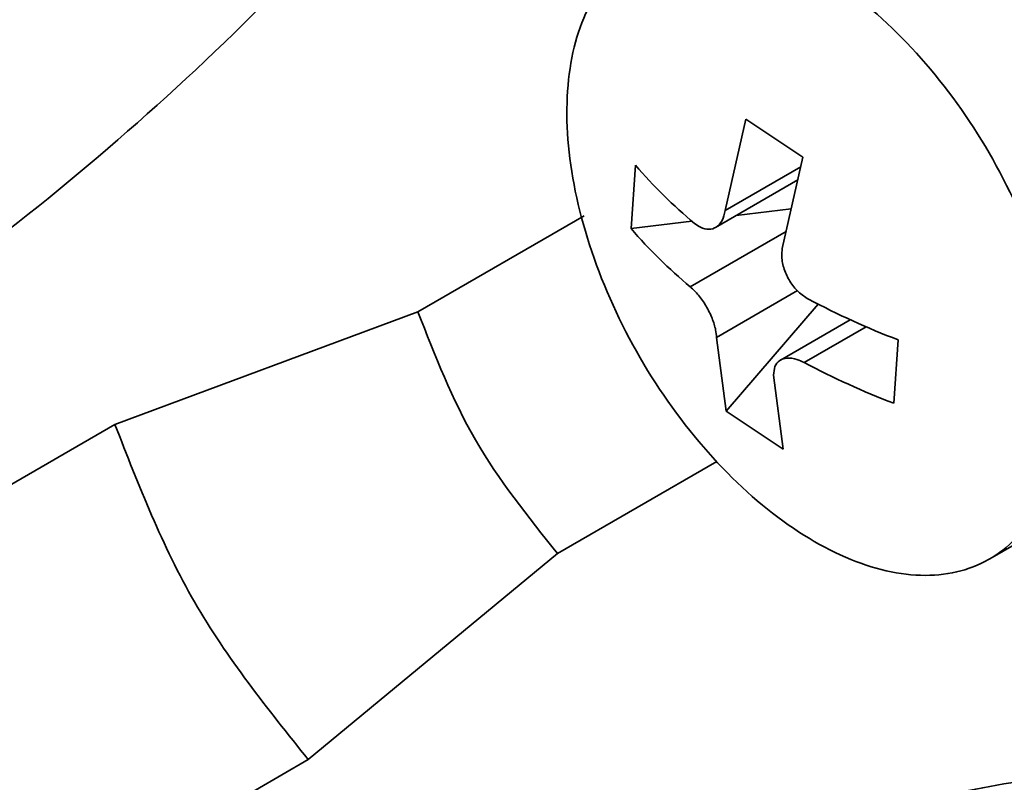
# Model space of a CAD drawing. Header units: millimetres. Extents: x 0 to 420, y 0 to 297.
# Tile 78 of 126: x 313.81 to 315.27, y 131.14 to 132.27. Entities that reach past the tile are written whole.
import ezdxf

# ---------------------------------------------------------------- set-up
doc = ezdxf.new("R2010")
doc.units = ezdxf.units.MM

msp = doc.modelspace()

# ---------------------------------------------------------------- linework, layer by layer
at = {"color": 7, "linetype": 'Continuous', "lineweight": 35}
for p, q in [((314.8599, 131.9896), (314.8907, 132.1251)), ((314.9753, 132.0689), (314.8907, 132.1251)), ((314.9753, 132.0689), (314.9445, 131.9334)), ((314.7266, 132.057), (314.7202, 131.9629)), ((314.8455, 131.9645), (314.9676, 132.035)), ((314.9579, 131.9923), (314.8761, 131.9822)), ((314.8103, 131.9741), (314.7202, 131.9629)), ((314.8613, 131.692), (314.9976, 131.851)), ((314.4039, 131.8395), (313.9542, 131.6722)), ((315.0455, 131.8277), (314.942, 131.768)), ((314.8613, 131.692), (314.8471, 131.8016)), ((315.11, 131.7039), (315.1164, 131.7979)), ((314.9317, 131.7453), (314.9459, 131.6358)), ((314.8613, 131.692), (314.9459, 131.6358)), ((315.2525, 131.4729), (315.4888, 131.6094)), ((314.2411, 131.1753), (314.6108, 131.4811)), ((312.5249, 130.1846), (314.2411, 131.1753))]:
    msp.add_line(p, q, dxfattribs=at)
at = {"color": 8, "linetype": 'Continuous', "lineweight": 35}
for p, q in [((314.8599, 131.9896), (314.972, 132.0543)), ((314.6506, 131.9818), (314.4039, 131.8395)), ((314.808, 131.8767), (314.9503, 131.9588)), ((314.9672, 131.8709), (314.8471, 131.8016)), ((315.0691, 131.8173), (314.9772, 131.7642)), ((313.9542, 131.6722), (312.2759, 130.7033)), ((314.6108, 131.4811), (314.8472, 131.6175))]:
    msp.add_line(p, q, dxfattribs=at)
at = {"color": 7, "linetype": 'Continuous', "lineweight": 35}
for centre, radius, start, end in [((315.2869, 132.5394), 0.7394, 220.7296, 230.2797), ((315.2805, 132.4454), 0.7394, 220.7296, 230.2797), ((315.5571, 132.9443), 1.2282, 242.166, 248.9733), ((315.5507, 132.8503), 1.2282, 242.1662, 248.9732)]:
    msp.add_arc(centre, radius, start, end, dxfattribs=at)
for points, knots in [([(314.3299, 132.9563), (314.1713, 132.7602), (313.8546, 132.3684), (313.3035, 131.9128), (312.6957, 131.5846), (312.2572, 131.5157), (312.0376, 131.4812)], [0, 0, 0, 0, 0.250439, 0.500276, 0.749801, 1, 1, 1, 1]), ([(312.1433, 131.2665), (312.3595, 131.3017), (312.789, 131.3715), (313.3308, 131.6302), (313.8108, 131.958), (314.2131, 132.315), (314.4697, 132.6175), (314.5872, 132.7561)], [0, 0, 0, 0, 0.238004, 0.472923, 0.624051, 0.827839, 1, 1, 1, 1]), ([(315.6756, 131.8638), (315.6697, 131.9296), (315.6578, 132.0612), (315.564, 132.2723), (315.4295, 132.4598), (315.3225, 132.5358), (315.269, 132.5739)], [0, 0, 0, 0, 0.250012, 0.500003, 0.749995, 1, 1, 1, 1]), ([(315.3592, 131.6796), (315.3582, 131.7281), (315.3564, 131.8251), (315.3015, 131.9891), (315.2147, 132.1436), (315.1021, 132.2739), (314.9773, 132.3644), (314.8542, 132.4053), (314.7467, 132.3918), (314.667, 132.3255), (314.6239, 132.2139), (314.6224, 132.0695), (314.6626, 131.9086), (314.74, 131.7493), (314.8459, 131.6097), (314.9683, 131.5054), (315.0934, 131.4483), (315.2073, 131.4446), (315.2964, 131.4953), (315.3464, 131.5807), (315.3556, 131.6521), (315.3592, 131.6796)], [0, 0, 0, 0, 0.053689, 0.107377, 0.161066, 0.214755, 0.268443, 0.322132, 0.375821, 0.42951, 0.483199, 0.536887, 0.590576, 0.644265, 0.697954, 0.751642, 0.805331, 0.85902, 0.912708, 0.966397, 1, 1, 1, 1]), ([(314.8599, 131.9896), (314.8586, 131.9843), (314.8559, 131.9739), (314.8471, 131.9642), (314.8359, 131.9608), (314.8244, 131.9633), (314.8173, 131.9685), (314.8144, 131.9707)], [0, 0, 0, 0, 0.213498, 0.42706, 0.638956, 0.850094, 1, 1, 1, 1]), ([(314.9836, 131.8582), (314.9784, 131.8616), (314.968, 131.8683), (314.9553, 131.8843), (314.9467, 131.9025), (314.9432, 131.9196), (314.9441, 131.9293), (314.9445, 131.9334)], [0, 0, 0, 0, 0.2134862, 0.427059, 0.6389542, 0.8501118, 1, 1, 1, 1]), ([(314.808, 131.8767), (314.8122, 131.8727), (314.8205, 131.8649), (314.8319, 131.8481), (314.8408, 131.83), (314.8459, 131.8138), (314.8468, 131.8052), (314.8471, 131.8016)], [0, 0, 0, 0, 0.213512, 0.42708, 0.638969, 0.850114, 1, 1, 1, 1]), ([(314.4039, 131.8395), (314.4293, 131.7745), (314.48, 131.6445), (314.5672, 131.5355), (314.6108, 131.4811)], [0, 0, 0, 0, 0.499999, 1, 1, 1, 1]), ([(314.9317, 131.7453), (314.932, 131.75), (314.9326, 131.7592), (314.9401, 131.7681), (314.9515, 131.7717), (314.9646, 131.7701), (314.9735, 131.7659), (314.9772, 131.7642)], [0, 0, 0, 0, 0.213494, 0.427056, 0.638954, 0.850124, 1, 1, 1, 1]), ([(314.2411, 131.1753), (314.1806, 131.2508), (314.0597, 131.4018), (313.9894, 131.5821), (313.9542, 131.6722)], [0, 0, 0, 0, 0.500001, 1, 1, 1, 1]), ([(315.5156, 131.1795), (315.403, 131.1614), (315.1056, 131.1137), (314.6905, 131.008), (314.2803, 130.8613), (313.8455, 130.6562), (313.3621, 130.3393), (313.0793, 130.0074), (312.9357, 129.8388)], [0, 0, 0, 0, 0.106327, 0.280777, 0.408303, 0.532239, 0.762451, 1, 1, 1, 1])]:
    msp.add_open_spline(points, degree=3, knots=knots, dxfattribs=at)

doc.saveas('drawing.dxf')
